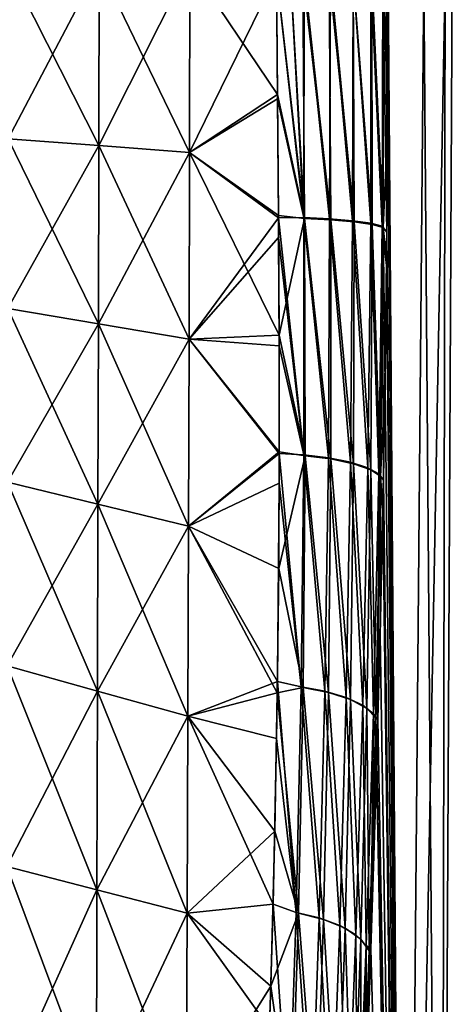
# Model space of a CAD drawing. Header units: metres. Extents: x 59 to 124, y -85 to 86.
# Tile 43 of 186: x 121.22 to 124, y 14.73 to 21.06. Entities that reach past the tile are written whole.
import ezdxf

# ---------------------------------------------------------------- set-up
doc = ezdxf.new("R2010")
doc.units = ezdxf.units.M
doc.layers.add('solid_21414500', color=7, linetype='CONTINUOUS')

msp = doc.modelspace()

# ---------------------------------------------------------------- linework, layer by layer
at = {"layer": 'solid_21414500'}
for points in [[(121.727234, 20.248049, -13.969704), (121.1446, 20.292225, -13.961804), (121.147484, 21.397699, -13.880342)], [(121.729561, 21.406448, 13.897279), (121.147491, 21.397703, 13.880342), (121.144608, 20.292231, 13.961803)], [(121.727257, 20.248053, 13.969703), (121.729561, 21.406448, 13.897279), (121.144608, 20.292231, 13.961803)], [(121.729546, 21.406443, -13.897279), (121.727234, 20.248049, -13.969704), (121.147484, 21.397699, -13.880342)], [(121.729546, 21.406443, -13.897279), (122.309784, 20.203688, -13.977026), (121.727234, 20.248049, -13.969704)], [(121.727257, 20.248053, 13.969703), (122.309807, 20.203691, 13.977026), (122.311562, 21.415121, 13.913813)], [(121.727257, 20.248053, 13.969703), (122.311562, 21.415121, 13.913813), (121.729561, 21.406448, 13.897279)], [(121.729546, 21.406443, -13.897279), (122.311539, 21.415117, -13.913812), (122.309784, 20.203688, -13.977026)], [(122.875572, 20.576141, -13.956981), (122.309784, 20.203688, -13.977026), (122.311539, 21.415117, -13.913812)], [(122.311562, 21.415121, 13.913813), (122.309807, 20.203691, 13.977026), (122.869759, 21.34786, 13.93095)], [(122.875572, 20.576141, -13.956981), (122.311539, 21.415117, -13.913812), (122.869759, 21.34786, -13.93095)], [(122.309807, 20.203691, 13.977026), (122.876358, 20.548426, 13.958406), (122.869759, 21.34786, 13.93095)], [(123.045731, 19.786442, 13.998384), (122.959076, 21.3475, 13.927637), (122.869759, 21.34786, 13.93095)], [(122.876358, 20.548426, 13.958406), (123.045731, 19.786442, 13.998384), (122.869759, 21.34786, 13.93095)], [(123.049652, 19.780087, -13.998094), (122.869759, 21.34786, -13.93095), (122.959068, 21.347502, -13.927637)], [(123.049652, 19.780087, -13.998094), (122.875572, 20.576141, -13.956981), (122.869759, 21.34786, -13.93095)], [(123.049652, 19.780087, -13.998094), (122.959068, 21.347502, -13.927637), (123.037964, 21.346972, -13.915065)], [(123.045731, 19.786442, 13.998384), (123.047668, 21.346889, 13.912873), (122.959076, 21.3475, 13.927637)], [(123.217682, 19.771412, -13.932538), (123.037964, 21.346972, -13.915065), (123.047661, 21.346891, -13.912873)], [(123.217682, 19.771412, -13.932538), (123.049652, 19.780087, -13.998094), (123.037964, 21.346972, -13.915065)], [(123.045731, 19.786442, 13.998384), (123.210083, 19.778183, 13.935979), (123.047668, 21.346889, 13.912873)], [(123.217682, 19.771412, -13.932538), (123.047661, 21.346891, -13.912873), (123.207932, 21.345079, -13.854092)], [(123.210083, 19.778183, 13.935979), (123.215126, 21.344973, 13.850349), (123.047668, 21.346889, 13.912873)], [(123.367889, 19.757977, -13.821939), (123.207932, 21.345079, -13.854092), (123.215126, 21.344975, -13.850349)], [(123.217682, 19.771412, -13.932538), (123.207932, 21.345079, -13.854092), (123.367889, 19.757977, -13.821939)], [(123.210083, 19.778183, 13.935979), (123.358284, 19.765371, 13.830411), (123.215126, 21.344973, 13.850349)], [(123.367889, 19.757977, -13.821939), (123.215126, 21.344975, -13.850349), (123.361298, 21.342234, -13.747448)], [(123.358284, 19.765371, 13.830411), (123.361061, 21.342237, 13.747664), (123.215126, 21.344973, 13.850349)], [(123.358284, 19.765371, 13.830411), (123.474205, 19.749054, 13.689966), (123.361061, 21.342237, 13.747664)], [(123.474205, 19.749054, 13.689966), (123.476257, 21.338861, 13.611448), (123.361061, 21.342237, 13.747664)], [(123.483223, 19.740959, -13.675737), (123.361298, 21.342234, -13.747448), (123.476257, 21.338863, -13.611448)], [(123.367889, 19.757977, -13.821939), (123.361298, 21.342234, -13.747448), (123.483223, 19.740959, -13.675737)], [(123.474205, 19.749054, 13.689966), (123.547905, 19.73097, 13.529813), (123.476257, 21.338861, 13.611448)], [(123.483223, 19.740959, -13.675737), (123.476257, 21.338863, -13.611448), (123.480965, 21.338684, -13.604069)], [(123.547905, 19.73097, 13.529813), (123.55336, 21.335056, 13.450269), (123.476257, 21.338861, 13.611448)], [(123.553764, 19.722275, -13.510602), (123.480965, 21.338684, -13.604069), (123.553352, 21.335058, -13.450269)], [(123.483223, 19.740959, -13.675737), (123.480965, 21.338684, -13.604069), (123.553764, 19.722275, -13.510602)], [(123.547905, 19.73097, 13.529813), (123.578033, 19.691631, 13.368473), (123.55336, 21.335056, 13.450269)], [(123.553764, 19.722275, -13.510602), (123.553352, 21.335058, -13.450269), (123.556595, 21.334824, -13.44017)], [(123.578033, 19.691631, 13.368473), (123.575912, 21.333067, 13.363373), (123.55336, 21.335056, 13.450269)], [(123.553764, 19.722275, -13.510602), (123.556595, 21.334824, -13.44017), (123.58345, 20.393053, -13.304657)], [(123.575905, 21.333067, -13.363372), (123.58345, 20.393053, -13.304657), (123.556595, 21.334824, -13.44017)], [(123.575905, 21.333067, -13.363372), (123.587151, 21.331074, -13.274734), (123.58345, 20.393053, -13.304657)], [(123.578033, 19.691631, 13.368473), (123.58709, 21.331079, 13.27473), (123.575912, 21.333067, 13.363373)], [(123.691025, 7.137415, 10.643906), (123.58709, 21.331079, 13.27473), (123.578033, 19.691631, 13.368473)], [(123.58345, 20.393053, -13.304657), (123.587151, 21.331074, -13.274734), (123.691673, 7.137424, -10.630885)], [(123.815697, 21.330656, 8.852969), (123.58709, 21.331079, 13.27473), (123.691025, 7.137415, 10.643906)], [(123.587151, 21.331074, -13.274734), (123.815735, 21.330658, -8.852971), (123.691673, 7.137424, -10.630885)], [(123.815697, 21.330656, 8.852969), (123.691025, 7.137415, 10.643906), (123.926033, 7.136495, 3.554263)], [(123.815735, 21.330658, -8.852971), (123.952927, 21.330408, -4.427431), (123.691673, 7.137424, -10.630885)], [(123.952927, 21.330408, -4.427431), (123.926254, 7.136498, -3.541221), (123.691673, 7.137424, -10.630885)], [(123.952904, 21.330402, 4.427429), (123.815697, 21.330656, 8.852969), (123.926033, 7.136495, 3.554263)], [(123.99865, 21.330322, -0.000001), (123.952904, 21.330402, 4.427429), (123.926033, 7.136495, 3.554263)], [(123.99865, 21.330322, -0.000001), (123.926033, 7.136495, 3.554263), (123.926254, 7.136498, -3.541221)], [(123.952927, 21.330408, -4.427431), (123.99865, 21.330322, -0.000001), (123.926254, 7.136498, -3.541221)], [(122.875572, 20.576141, -13.956981), (122.88205, 19.799385, -14.017114), (122.309784, 20.203688, -13.977026)], [(123.049652, 19.780087, -13.998094), (122.88205, 19.799385, -14.017114), (122.875572, 20.576141, -13.956981)], [(122.309807, 20.203691, 13.977026), (122.882004, 19.785074, 14.018664), (122.876358, 20.548426, 13.958406)], [(122.876358, 20.548426, 13.958406), (122.882004, 19.785074, 14.018664), (123.045731, 19.786442, 13.998384)], [(123.553764, 19.722275, -13.510602), (123.58345, 20.393053, -13.304657), (123.57666, 19.529161, -13.384689)], [(123.57666, 19.529161, -13.384689), (123.58345, 20.393053, -13.304657), (123.691673, 7.137424, -10.630885)], [(121.724808, 19.103245, -14.140694), (121.142258, 19.201471, -14.135087), (121.1446, 20.292225, -13.961804)], [(121.727257, 20.248053, 13.969703), (121.144608, 20.292231, 13.961803), (121.142265, 19.201475, 14.135085)], [(121.724823, 19.103249, 14.140693), (121.727257, 20.248053, 13.969703), (121.142265, 19.201475, 14.135085)], [(121.727234, 20.248049, -13.969704), (121.724808, 19.103245, -14.140694), (121.1446, 20.292225, -13.961804)], [(121.727234, 20.248049, -13.969704), (122.307243, 19.004738, -14.145578), (121.724808, 19.103245, -14.140694)], [(121.724823, 19.103249, 14.140693), (122.309807, 20.203691, 13.977026), (121.727257, 20.248053, 13.969703)], [(121.727234, 20.248049, -13.969704), (122.309784, 20.203688, -13.977026), (122.307243, 19.004738, -14.145578)], [(121.724823, 19.103249, 14.140693), (122.307266, 19.004742, 14.145576), (122.309807, 20.203691, 13.977026)], [(122.886215, 19.030716, -14.126809), (122.307243, 19.004738, -14.145578), (122.309784, 20.203688, -13.977026)], [(122.309807, 20.203691, 13.977026), (122.307266, 19.004742, 14.145576), (122.882004, 19.785074, 14.018664)], [(122.88205, 19.799385, -14.017114), (122.886215, 19.030716, -14.126809), (122.309784, 20.203688, -13.977026)], [(122.307266, 19.004742, 14.145576), (122.882912, 19.657425, 14.033285), (122.882004, 19.785074, 14.018664)], [(123.045197, 18.260698, 14.265168), (123.045731, 19.786442, 13.998384), (122.882004, 19.785074, 14.018664)], [(123.045197, 18.260698, 14.265168), (122.882004, 19.785074, 14.018664), (122.882912, 19.657425, 14.033285)], [(123.049652, 19.780087, -13.998094), (122.886215, 19.030716, -14.126809), (122.88205, 19.799385, -14.017114)], [(123.049652, 19.780087, -13.998094), (123.053246, 18.25543, -14.264096), (122.886215, 19.030716, -14.126809)], [(123.045197, 18.260698, 14.265168), (123.203262, 18.242085, 14.202113), (123.045731, 19.786442, 13.998384)], [(123.203262, 18.242085, 14.202113), (123.210083, 19.778183, 13.935979), (123.045731, 19.786442, 13.998384)], [(123.218636, 18.235029, -14.194551), (123.053246, 18.25543, -14.264096), (123.049652, 19.780087, -13.998094)], [(123.218636, 18.235029, -14.194551), (123.049652, 19.780087, -13.998094), (123.217682, 19.771412, -13.932538)], [(123.203262, 18.242085, 14.202113), (123.345268, 18.213873, 14.099352), (123.210083, 19.778183, 13.935979)], [(123.345268, 18.213873, 14.099352), (123.358284, 19.765371, 13.830411), (123.210083, 19.778183, 13.935979)], [(123.217682, 19.771412, -13.932538), (123.367889, 19.757977, -13.821939), (123.364502, 18.20417, -14.081663)], [(123.218636, 18.235029, -14.194551), (123.217682, 19.771412, -13.932538), (123.364502, 18.20417, -14.081663)], [(123.345268, 18.213873, 14.099352), (123.456367, 18.178205, 13.964383), (123.358284, 19.765371, 13.830411)], [(123.456367, 18.178205, 13.964383), (123.474205, 19.749054, 13.689966), (123.358284, 19.765371, 13.830411)], [(123.364502, 18.20417, -14.081663), (123.367889, 19.757977, -13.821939), (123.474182, 18.1656, -13.935205)], [(123.367889, 19.757977, -13.821939), (123.483223, 19.740959, -13.675737), (123.474182, 18.1656, -13.935205)], [(123.456367, 18.178205, 13.964383), (123.527191, 18.138657, 13.810863), (123.474205, 19.749054, 13.689966)], [(123.474182, 18.1656, -13.935205), (123.483223, 19.740959, -13.675737), (123.538383, 18.123629, -13.771767)], [(123.527191, 18.138657, 13.810863), (123.547905, 19.73097, 13.529813), (123.474205, 19.749054, 13.689966)], [(123.483223, 19.740959, -13.675737), (123.553764, 19.722275, -13.510602), (123.538383, 18.123629, -13.771767)], [(123.527191, 18.138657, 13.810863), (123.556274, 18.098484, 13.654556), (123.547905, 19.73097, 13.529813)], [(123.538383, 18.123629, -13.771767), (123.553764, 19.722275, -13.510602), (123.566368, 18.710752, -13.519017)], [(123.575943, 19.47809, 13.394461), (123.578033, 19.691631, 13.368473), (123.547905, 19.73097, 13.529813)], [(123.556274, 18.098484, 13.654556), (123.575943, 19.47809, 13.394461), (123.547905, 19.73097, 13.529813)], [(123.553764, 19.722275, -13.510602), (123.57666, 19.529161, -13.384689), (123.566368, 18.710752, -13.519017)], [(123.691025, 7.137415, 10.643906), (123.578033, 19.691631, 13.368473), (123.575943, 19.47809, 13.394461)], [(122.307266, 19.004742, 14.145576), (122.886436, 18.960722, 14.139517), (122.882912, 19.657425, 14.033285)], [(122.886436, 18.960722, 14.139517), (123.045197, 18.260698, 14.265168), (122.882912, 19.657425, 14.033285)], [(123.566368, 18.710752, -13.519017), (123.57666, 19.529161, -13.384689), (123.691673, 7.137424, -10.630885)], [(123.691025, 7.137415, 10.643906), (123.575943, 19.47809, 13.394461), (123.556274, 18.098484, 13.654556)], [(121.721992, 17.94495, -14.437145), (121.140198, 18.085924, -14.426473), (121.142258, 19.201471, -14.135087)], [(121.724823, 19.103249, 14.140693), (121.142265, 19.201475, 14.135085), (121.140205, 18.08593, 14.426471)], [(121.724808, 19.103245, -14.140694), (121.721992, 17.94495, -14.437145), (121.142258, 19.201471, -14.135087)], [(121.722008, 17.944954, 14.437143), (121.724823, 19.103249, 14.140693), (121.140205, 18.08593, 14.426471)], [(121.724808, 19.103245, -14.140694), (122.303665, 17.803629, -14.447008), (121.721992, 17.94495, -14.437145)], [(121.722008, 17.944954, 14.437143), (122.307266, 19.004742, 14.145576), (121.724823, 19.103249, 14.140693)], [(121.724808, 19.103245, -14.140694), (122.307243, 19.004738, -14.145578), (122.303665, 17.803629, -14.447008)], [(121.722008, 17.944954, 14.437143), (122.303688, 17.803631, 14.447006), (122.307266, 19.004742, 14.145576)], [(122.886765, 18.281136, -14.286216), (122.303665, 17.803629, -14.447008), (122.307243, 19.004738, -14.145578)], [(122.307266, 19.004742, 14.145576), (122.303688, 17.803631, 14.447006), (122.886757, 18.270857, 14.288756)], [(122.886215, 19.030716, -14.126809), (122.886765, 18.281136, -14.286216), (122.307243, 19.004738, -14.145578)], [(122.307266, 19.004742, 14.145576), (122.886757, 18.270857, 14.288756), (122.886436, 18.960722, 14.139517)], [(123.053246, 18.25543, -14.264096), (122.886765, 18.281136, -14.286216), (122.886215, 19.030716, -14.126809)], [(122.886436, 18.960722, 14.139517), (122.886757, 18.270857, 14.288756), (123.045197, 18.260698, 14.265168)], [(123.538383, 18.123629, -13.771767), (123.566368, 18.710752, -13.519017), (123.552559, 17.908901, -13.705323)], [(123.552559, 17.908901, -13.705323), (123.566368, 18.710752, -13.519017), (123.691673, 7.137424, -10.630885)], [(122.886765, 18.281136, -14.286216), (122.883125, 17.531689, -14.496121), (122.303665, 17.803629, -14.447008)], [(122.303688, 17.803631, 14.447006), (122.886238, 18.079054, 14.337904), (122.886757, 18.270857, 14.288756)], [(123.053246, 18.25543, -14.264096), (122.883125, 17.531689, -14.496121), (122.886765, 18.281136, -14.286216)], [(123.053246, 18.25543, -14.264096), (123.040474, 16.766516, -14.724582), (122.883125, 17.531689, -14.496121)], [(123.028572, 16.771111, 14.726947), (122.886757, 18.270857, 14.288756), (122.886238, 18.079054, 14.337904)], [(123.028572, 16.771111, 14.726947), (123.045197, 18.260698, 14.265168), (122.886757, 18.270857, 14.288756)], [(123.028572, 16.771111, 14.726947), (123.180717, 16.743677, 14.664795), (123.045197, 18.260698, 14.265168)], [(123.203232, 16.735212, -14.652914), (123.040474, 16.766516, -14.724582), (123.053246, 18.25543, -14.264096)], [(123.180717, 16.743677, 14.664795), (123.203262, 18.242085, 14.202113), (123.045197, 18.260698, 14.265168)], [(123.203232, 16.735212, -14.652914), (123.053246, 18.25543, -14.264096), (123.218636, 18.235029, -14.194551)], [(123.180717, 16.743677, 14.664795), (123.317024, 16.703136, 14.566427), (123.203262, 18.242085, 14.202113)], [(123.203232, 16.735212, -14.652914), (123.218636, 18.235029, -14.194551), (123.34494, 16.689034, -14.539956)], [(123.317024, 16.703136, 14.566427), (123.345268, 18.213873, 14.099352), (123.203262, 18.242085, 14.202113)], [(123.218636, 18.235029, -14.194551), (123.364502, 18.20417, -14.081663), (123.34494, 16.689034, -14.539956)], [(123.317024, 16.703136, 14.566427), (123.423752, 16.652363, 14.438524), (123.345268, 18.213873, 14.099352)], [(123.34494, 16.689034, -14.539956), (123.364502, 18.20417, -14.081663), (123.449303, 16.63213, -14.395598)], [(123.423752, 16.652363, 14.438524), (123.456367, 18.178205, 13.964383), (123.345268, 18.213873, 14.099352)], [(123.364502, 18.20417, -14.081663), (123.474182, 18.1656, -13.935205), (123.449303, 16.63213, -14.395598)], [(123.423752, 16.652363, 14.438524), (123.492065, 16.59614, 14.293231), (123.456367, 18.178205, 13.964383)], [(123.449303, 16.63213, -14.395598), (123.474182, 18.1656, -13.935205), (123.507614, 16.570831, -14.23611)], [(123.492065, 16.59614, 14.293231), (123.527191, 18.138657, 13.810863), (123.456367, 18.178205, 13.964383)], [(123.474182, 18.1656, -13.935205), (123.538383, 18.123629, -13.771767), (123.507614, 16.570831, -14.23611)], [(123.492065, 16.59614, 14.293231), (123.520897, 16.561176, 14.136887), (123.527191, 18.138657, 13.810863)], [(123.507614, 16.570831, -14.23611), (123.538383, 18.123629, -13.771767), (123.534935, 17.103327, -13.945599)], [(123.520897, 16.561176, 14.136887), (123.552673, 17.908649, 13.703463), (123.527191, 18.138657, 13.810863)], [(123.552673, 17.908649, 13.703463), (123.556274, 18.098484, 13.654556), (123.527191, 18.138657, 13.810863)], [(123.538383, 18.123629, -13.771767), (123.552559, 17.908901, -13.705323), (123.534935, 17.103327, -13.945599)], [(123.691025, 7.137415, 10.643906), (123.556274, 18.098484, 13.654556), (123.552673, 17.908649, 13.703463)], [(121.71891, 16.74357, -14.866963), (121.138359, 16.904837, -14.852758), (121.140198, 18.085924, -14.426473)], [(121.722008, 17.944954, 14.437143), (121.140205, 18.08593, 14.426471), (121.138367, 16.904844, 14.852755)], [(121.721992, 17.94495, -14.437145), (121.71891, 16.74357, -14.866963), (121.140198, 18.085924, -14.426473)], [(122.303688, 17.803631, 14.447006), (122.875381, 16.805689, 14.744971), (122.886238, 18.079054, 14.337904)], [(122.875381, 16.805689, 14.744971), (123.028572, 16.771111, 14.726947), (122.886238, 18.079054, 14.337904)], [(121.718925, 16.743576, 14.866961), (121.722008, 17.944954, 14.437143), (121.138367, 16.904844, 14.852755)], [(121.721992, 17.94495, -14.437145), (122.299339, 16.581945, -14.880361), (121.71891, 16.74357, -14.866963)], [(121.718925, 16.743576, 14.866961), (122.303688, 17.803631, 14.447006), (121.722008, 17.944954, 14.437143)], [(121.721992, 17.94495, -14.437145), (122.303665, 17.803629, -14.447008), (122.299339, 16.581945, -14.880361)], [(123.691025, 7.137415, 10.643906), (123.552673, 17.908649, 13.703463), (123.520897, 16.561176, 14.136887)], [(123.534935, 17.103327, -13.945599), (123.552559, 17.908901, -13.705323), (123.691673, 7.137424, -10.630885)], [(121.718925, 16.743576, 14.866961), (122.29937, 16.581947, 14.880357), (122.303688, 17.803631, 14.447006)], [(122.874344, 16.733047, -14.772163), (122.299339, 16.581945, -14.880361), (122.303665, 17.803629, -14.447008)], [(122.303688, 17.803631, 14.447006), (122.29937, 16.581947, 14.880357), (122.875381, 16.805689, 14.744971)], [(122.883125, 17.531689, -14.496121), (122.874344, 16.733047, -14.772163), (122.303665, 17.803629, -14.447008)], [(123.040474, 16.766516, -14.724582), (122.874344, 16.733047, -14.772163), (122.883125, 17.531689, -14.496121)], [(123.507614, 16.570831, -14.23611), (123.534935, 17.103327, -13.945599), (123.512527, 16.264725, -14.250537)], [(123.512527, 16.264725, -14.250537), (123.534935, 17.103327, -13.945599), (123.691673, 7.137424, -10.630885)], [(121.715675, 15.465626, -15.434631), (121.136665, 15.615542, -15.429019), (121.138359, 16.904837, -14.852758)], [(121.718925, 16.743576, 14.866961), (121.138367, 16.904844, 14.852755), (121.136681, 15.615553, 15.429013)], [(121.71891, 16.74357, -14.866963), (121.715675, 15.465626, -15.434631), (121.138359, 16.904837, -14.852758)], [(122.29937, 16.581947, 14.880357), (122.869713, 16.43815, 14.886577), (122.875381, 16.805689, 14.744971)], [(122.996208, 15.320488, 15.337585), (122.875381, 16.805689, 14.744971), (122.869713, 16.43815, 14.886577)], [(123.040474, 16.766516, -14.724582), (123.010941, 15.316425, -15.333832), (122.874344, 16.733047, -14.772163)], [(122.996208, 15.320488, 15.337585), (123.028572, 16.771111, 14.726947), (122.875381, 16.805689, 14.744971)], [(122.996208, 15.320488, 15.337585), (123.14386, 15.286645, 15.276796), (123.028572, 16.771111, 14.726947)], [(123.171516, 15.276651, -15.261436), (123.010941, 15.316425, -15.333832), (123.040474, 16.766516, -14.724582)], [(123.14386, 15.286645, 15.276796), (123.180717, 16.743677, 14.664795), (123.028572, 16.771111, 14.726947)], [(123.171516, 15.276651, -15.261436), (123.040474, 16.766516, -14.724582), (123.203232, 16.735212, -14.652914)], [(121.715691, 15.465633, 15.434626), (121.718925, 16.743576, 14.866961), (121.136681, 15.615553, 15.429013)], [(121.71891, 16.74357, -14.866963), (122.294586, 15.315402, -15.439552), (121.715675, 15.465626, -15.434631)], [(121.715691, 15.465633, 15.434626), (122.29937, 16.581947, 14.880357), (121.718925, 16.743576, 14.866961)], [(121.71891, 16.74357, -14.866963), (122.299339, 16.581945, -14.880361), (122.294586, 15.315402, -15.439552)], [(122.874344, 16.733047, -14.772163), (122.85849, 15.842366, -15.136196), (122.299339, 16.581945, -14.880361)], [(123.010941, 15.316425, -15.333832), (122.85849, 15.842366, -15.136196), (122.874344, 16.733047, -14.772163)], [(123.14386, 15.286645, 15.276796), (123.275826, 15.237596, 15.182495), (123.180717, 16.743677, 14.664795)], [(123.171516, 15.276651, -15.261436), (123.203232, 16.735212, -14.652914), (123.309875, 15.219089, -15.149552)], [(123.275826, 15.237596, 15.182495), (123.317024, 16.703136, 14.566427), (123.180717, 16.743677, 14.664795)], [(123.203232, 16.735212, -14.652914), (123.34494, 16.689034, -14.539956), (123.309875, 15.219089, -15.149552)], [(123.275826, 15.237596, 15.182495), (123.379166, 15.176651, 15.060744), (123.317024, 16.703136, 14.566427)], [(123.379166, 15.176651, 15.060744), (123.423752, 16.652363, 14.438524), (123.317024, 16.703136, 14.566427)], [(123.309875, 15.219089, -15.149552), (123.34494, 16.689034, -14.539956), (123.410011, 15.148951, -15.008055)], [(123.34494, 16.689034, -14.539956), (123.449303, 16.63213, -14.395598), (123.410011, 15.148951, -15.008055)], [(123.379166, 15.176651, 15.060744), (123.445457, 15.109292, 14.922556), (123.423752, 16.652363, 14.438524)], [(123.445457, 15.109292, 14.922556), (123.492065, 16.59614, 14.293231), (123.423752, 16.652363, 14.438524)], [(121.715691, 15.465633, 15.434626), (122.294609, 15.315407, 15.439547), (122.29937, 16.581947, 14.880357)], [(122.85849, 15.842366, -15.136196), (122.294586, 15.315402, -15.439552), (122.299339, 16.581945, -14.880361)], [(122.29937, 16.581947, 14.880357), (122.294609, 15.315407, 15.439547), (122.847435, 15.375165, 15.347907)], [(122.29937, 16.581947, 14.880357), (122.847435, 15.375165, 15.347907), (122.869713, 16.43815, 14.886577)], [(123.410011, 15.148951, -15.008055), (123.449303, 16.63213, -14.395598), (123.463699, 15.074004, -14.85283)], [(123.445457, 15.109292, 14.922556), (123.474426, 15.086105, 14.761428), (123.492065, 16.59614, 14.293231)], [(123.449303, 16.63213, -14.395598), (123.507614, 16.570831, -14.23611), (123.463699, 15.074004, -14.85283)], [(123.474426, 15.086105, 14.761428), (123.513077, 16.28447, 14.243111), (123.492065, 16.59614, 14.293231)], [(123.513077, 16.28447, 14.243111), (123.520897, 16.561176, 14.136887), (123.492065, 16.59614, 14.293231)], [(123.463699, 15.074004, -14.85283), (123.507614, 16.570831, -14.23611), (123.483856, 15.357767, -14.636047)], [(123.507614, 16.570831, -14.23611), (123.512527, 16.264725, -14.250537), (123.483856, 15.357767, -14.636047)], [(123.691025, 7.137415, 10.643906), (123.520897, 16.561176, 14.136887), (123.513077, 16.28447, 14.243111)], [(122.847435, 15.375165, 15.347907), (122.996208, 15.320488, 15.337585), (122.869713, 16.43815, 14.886577)], [(123.512527, 16.264725, -14.250537), (123.691673, 7.137424, -10.630885), (123.222031, 7.185536, -17.717823)], [(123.483856, 15.357767, -14.636047), (123.512527, 16.264725, -14.250537), (123.222031, 7.185536, -17.717823)], [(123.691025, 7.137415, 10.643906), (123.513077, 16.28447, 14.243111), (123.474426, 15.086105, 14.761428)], [(122.85849, 15.842366, -15.136196), (122.832748, 14.846469, -15.602887), (122.294586, 15.315402, -15.439552)], [(123.010941, 15.316425, -15.333832), (122.832748, 14.846469, -15.602887), (122.85849, 15.842366, -15.136196)], [(121.712349, 14.07608, -16.147438), (121.135033, 14.174428, -16.171822), (121.136665, 15.615542, -15.429019)], [(121.715691, 15.465633, 15.434626), (121.136681, 15.615553, 15.429013), (121.135048, 14.174442, 16.171812)], [(121.715675, 15.465626, -15.434631), (121.712349, 14.07608, -16.147438), (121.136665, 15.615542, -15.429019)], [(121.712364, 14.076092, 16.147429), (121.715691, 15.465633, 15.434626), (121.135048, 14.174442, 16.171812)], [(121.715675, 15.465626, -15.434631), (122.289589, 13.977551, -16.122622), (121.712349, 14.07608, -16.147438)], [(121.712364, 14.076092, 16.147429), (122.294609, 15.315407, 15.439547), (121.715691, 15.465633, 15.434626)], [(121.715675, 15.465626, -15.434631), (122.294586, 15.315402, -15.439552), (122.289589, 13.977551, -16.122622)], [(122.294609, 15.315407, 15.439547), (122.823952, 14.57698, 15.738692), (122.847435, 15.375165, 15.347907)], [(122.94828, 13.906458, 16.053101), (122.847435, 15.375165, 15.347907), (122.823952, 14.57698, 15.738692)], [(122.94828, 13.906458, 16.053101), (122.996208, 15.320488, 15.337585), (122.847435, 15.375165, 15.347907)], [(121.712364, 14.076092, 16.147429), (122.289619, 13.977561, 16.122614), (122.294609, 15.315407, 15.439547)], [(122.832748, 14.846469, -15.602887), (122.289589, 13.977551, -16.122622), (122.294586, 15.315402, -15.439552)], [(122.294609, 15.315407, 15.439547), (122.289619, 13.977561, 16.122614), (122.823952, 14.57698, 15.738692)], [(123.010941, 15.316425, -15.333832), (122.964844, 13.90303, -16.048115), (122.832748, 14.846469, -15.602887)], [(122.94828, 13.906458, 16.053101), (123.093124, 13.868305, 15.993986), (122.996208, 15.320488, 15.337585)], [(123.124062, 13.857342, -15.976211), (122.964844, 13.90303, -16.048115), (123.010941, 15.316425, -15.333832)], [(123.093124, 13.868305, 15.993986), (123.14386, 15.286645, 15.276796), (122.996208, 15.320488, 15.337585)], [(123.124062, 13.857342, -15.976211), (123.010941, 15.316425, -15.333832), (123.171516, 15.276651, -15.261436)], [(123.448029, 14.377094, -15.108082), (123.483856, 15.357767, -14.636047), (123.222031, 7.185536, -17.717823)], [(123.463699, 15.074004, -14.85283), (123.483856, 15.357767, -14.636047), (123.448029, 14.377094, -15.108082)], [(123.093124, 13.868305, 15.993986), (123.22245, 13.813655, 15.903166), (123.14386, 15.286645, 15.276796)], [(123.124062, 13.857342, -15.976211), (123.171516, 15.276651, -15.261436), (123.260376, 13.791965, -15.866132)], [(123.22245, 13.813655, 15.903166), (123.275826, 15.237596, 15.182495), (123.14386, 15.286645, 15.276796)], [(123.171516, 15.276651, -15.261436), (123.309875, 15.219089, -15.149552), (123.260376, 13.791965, -15.866132)], [(123.22245, 13.813655, 15.903166), (123.323814, 13.746078, 15.786263), (123.275826, 15.237596, 15.182495)], [(123.260376, 13.791965, -15.866132), (123.309875, 15.219089, -15.149552), (123.357979, 13.712851, -15.727627)], [(123.323814, 13.746078, 15.786263), (123.379166, 15.176651, 15.060744), (123.275826, 15.237596, 15.182495)], [(123.309875, 15.219089, -15.149552), (123.410011, 15.148951, -15.008055), (123.357979, 13.712851, -15.727627)], [(123.323814, 13.746078, 15.786263), (123.38903, 13.671466, 15.653523), (123.379166, 15.176651, 15.060744)], [(123.357979, 13.712851, -15.727627), (123.410011, 15.148951, -15.008055), (123.40892, 13.628736, -15.576219)], [(123.38903, 13.671466, 15.653523), (123.445457, 15.109292, 14.922556), (123.379166, 15.176651, 15.060744)], [(123.410011, 15.148951, -15.008055), (123.463699, 15.074004, -14.85283), (123.40892, 13.628736, -15.576219)], [(123.38903, 13.671466, 15.653523), (123.418037, 13.641357, 15.494479), (123.445457, 15.109292, 14.922556)], [(123.40892, 13.628736, -15.576219), (123.463699, 15.074004, -14.85283), (123.448029, 14.377094, -15.108082)], [(123.418037, 13.641357, 15.494479), (123.448395, 14.386145, 15.103329), (123.445457, 15.109292, 14.922556)], [(123.448395, 14.386145, 15.103329), (123.474426, 15.086105, 14.761428), (123.445457, 15.109292, 14.922556)], [(123.691025, 7.137415, 10.643906), (123.474426, 15.086105, 14.761428), (123.448395, 14.386145, 15.103329)], [(122.832748, 14.846469, -15.602887), (122.793907, 13.746857, -16.178467), (122.289589, 13.977551, -16.122622)], [(122.964844, 13.90303, -16.048115), (122.793907, 13.746857, -16.178467), (122.832748, 14.846469, -15.602887)]]:
    msp.add_3dface(points, dxfattribs=at)

doc.saveas('drawing.dxf')
